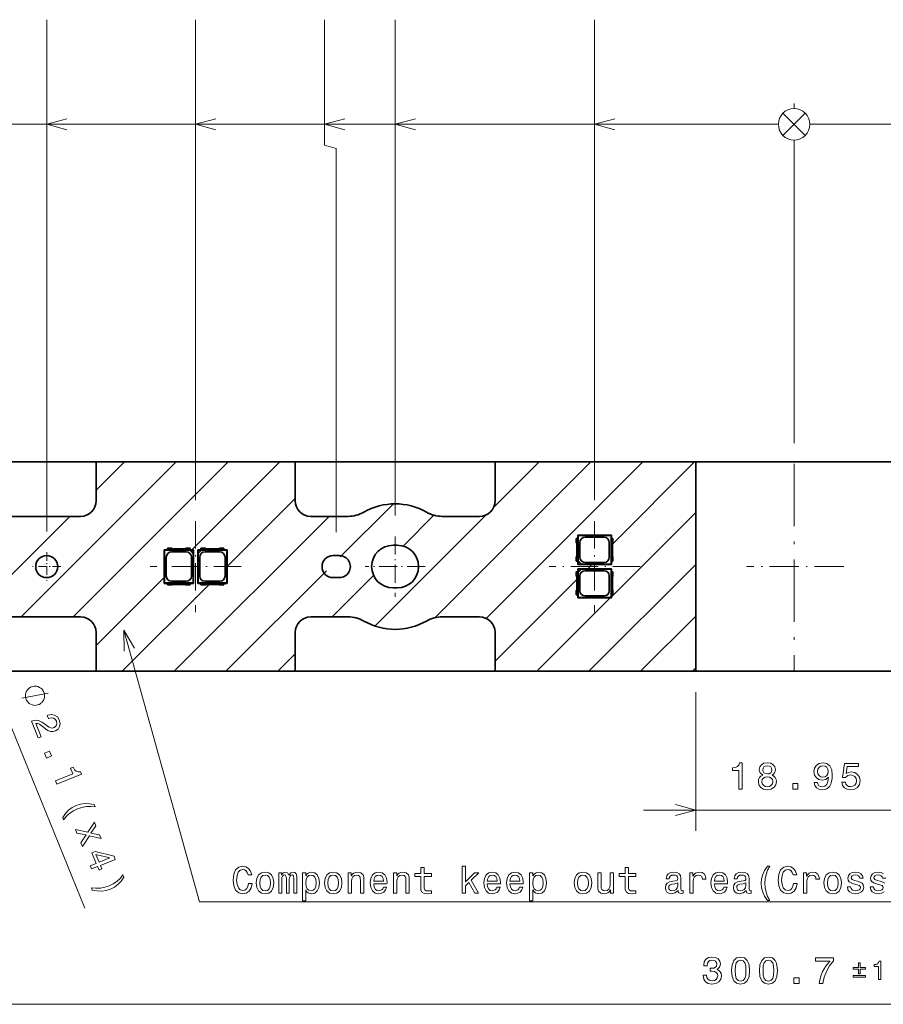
# Model space of a CAD drawing. Extents: x 0 to 420, y 0 to 297.
# Tile 8 of 22: x 136 to 219, y 107 to 201. Entities that reach past the tile are written whole.
import ezdxf

# ---------------------------------------------------------------- set-up
doc = ezdxf.new("R2010")
doc.units = 0
doc.linetypes.add('DASHDOT', pattern=[18.5, 12, -3, 0.5, -3])

msp = doc.modelspace()

# ---------------------------------------------------------------- linework, layer by layer
at = {"color": 7, "lineweight": 13}
for p, q in [((138.625, 151.865005), (138.625, 200.767517)), ((152.850006, 154.843552), (152.850006, 200.767517)), ((165.149994, 188.767517), (165.149994, 200.767517)), ((171.899994, 153.37619), (171.899994, 200.767517)), ((190.950012, 154.843552), (190.950012, 200.767517)), ((210, 192.267517), (210, 192.767517)), ((210, 192.267517), (210, 192.767517)), ((210, 192.267517), (210, 192.767517)), ((210, 192.267517), (210, 192.767517)), ((210, 192.267517), (210, 192.767517)), ((210, 192.267517), (210, 192.767517)), ((210, 192.267517), (210, 192.767517)), ((210, 192.267517), (210, 192.767517)), ((210, 192.267517), (210, 192.767517)), ((210, 192.267517), (210, 192.767517)), ((210, 192.267517), (210, 192.767517)), ((210, 192.267517), (210, 192.767517)), ((210, 192.267517), (210, 192.767517)), ((210, 192.267517), (210, 192.767517)), ((210, 192.267517), (210, 192.767517)), ((210, 192.267517), (210, 192.767517)), ((210, 192.267517), (210, 192.767517)), ((210, 192.267517), (210, 192.767517)), ((210, 192.267517), (210, 192.767517)), ((210, 192.267517), (210, 192.767517)), ((208.939331, 189.706848), (211.060669, 191.828186)), ((211.060669, 189.706848), (208.939331, 191.828186)), ((208.939331, 189.706848), (211.060669, 191.828186)), ((211.060669, 189.706848), (208.939331, 191.828186)), ((208.939331, 189.706848), (211.060669, 191.828186)), ((211.060669, 189.706848), (208.939331, 191.828186)), ((208.939331, 189.706848), (211.060669, 191.828186)), ((211.060669, 189.706848), (208.939331, 191.828186)), ((208.939331, 189.706848), (211.060669, 191.828186)), ((211.060669, 189.706848), (208.939331, 191.828186)), ((208.939331, 189.706848), (211.060669, 191.828186)), ((211.060669, 189.706848), (208.939331, 191.828186)), ((208.939331, 189.706848), (211.060669, 191.828186)), ((211.060669, 189.706848), (208.939331, 191.828186)), ((208.939331, 189.706848), (211.060669, 191.828186)), ((211.060669, 189.706848), (208.939331, 191.828186)), ((208.939331, 189.706848), (211.060669, 191.828186)), ((211.060669, 189.706848), (208.939331, 191.828186)), ((208.939331, 189.706848), (211.060669, 191.828186)), ((211.060669, 189.706848), (208.939331, 191.828186)), ((211.060669, 191.828186), (208.939331, 189.706848)), ((208.939331, 191.828186), (211.060669, 189.706848)), ((211.060669, 191.828186), (208.939331, 189.706848)), ((208.939331, 191.828186), (211.060669, 189.706848)), ((211.060669, 191.828186), (208.939331, 189.706848)), ((208.939331, 191.828186), (211.060669, 189.706848)), ((211.060669, 191.828186), (208.939331, 189.706848)), ((208.939331, 191.828186), (211.060669, 189.706848)), ((211.060669, 191.828186), (208.939331, 189.706848)), ((208.939331, 191.828186), (211.060669, 189.706848)), ((211.060669, 191.828186), (208.939331, 189.706848)), ((208.939331, 191.828186), (211.060669, 189.706848)), ((211.060669, 191.828186), (208.939331, 189.706848)), ((208.939331, 191.828186), (211.060669, 189.706848)), ((211.060669, 191.828186), (208.939331, 189.706848)), ((208.939331, 191.828186), (211.060669, 189.706848)), ((211.060669, 191.828186), (208.939331, 189.706848)), ((208.939331, 191.828186), (211.060669, 189.706848)), ((211.060669, 191.828186), (208.939331, 189.706848)), ((208.939331, 191.828186), (211.060669, 189.706848)), ((76.650002, 190.767517), (208.5, 190.767517)), ((94.574997, 190.767517), (208.5, 190.767517)), ((101.324997, 190.767517), (208.5, 190.767517)), ((114.75, 190.767517), (208.5, 190.767517)), ((128.975006, 190.767517), (208.5, 190.767517)), ((138.625, 190.767517), (208.5, 190.767517)), ((152.850006, 190.767517), (208.5, 190.767517)), ((165.149994, 190.767517), (208.5, 190.767517)), ((171.899994, 190.767517), (208.5, 190.767517)), ((190.950012, 190.767517), (208.5, 190.767517)), ((211.5, 190.767517), (229.049988, 190.767517)), ((211.5, 190.767517), (248.099976, 190.767517)), ((211.5, 190.767517), (254.849976, 190.767517)), ((211.5, 190.767517), (267.149994, 190.767517)), ((211.5, 190.767517), (281.375, 190.767517)), ((211.5, 190.767517), (291.024994, 190.767517)), ((211.5, 190.767517), (305.25, 190.767517)), ((211.5, 190.767517), (318.674988, 190.767517)), ((211.5, 190.767517), (325.424988, 190.767517)), ((211.5, 190.767517), (343.350006, 190.767517)), ((210, 160.305984), (210, 189.267517)), ((210, 160.305984), (210, 189.267517)), ((210, 160.305984), (210, 189.267517)), ((210, 160.305984), (210, 189.267517)), ((210, 160.305984), (210, 189.267517)), ((210, 160.305984), (210, 189.267517)), ((210, 160.305984), (210, 189.267517)), ((210, 160.305984), (210, 189.267517)), ((210, 160.305984), (210, 189.267517)), ((210, 160.305984), (210, 189.267517)), ((210, 160.305984), (210, 189.267517)), ((210, 160.305984), (210, 189.267517)), ((210, 160.305984), (210, 189.267517)), ((210, 160.305984), (210, 189.267517)), ((210, 160.305984), (210, 189.267517)), ((210, 160.305984), (210, 189.267517)), ((210, 160.305984), (210, 189.267517)), ((210, 160.305984), (210, 189.267517)), ((210, 160.305984), (210, 189.267517)), ((210, 160.305984), (210, 189.267517)), ((166.274994, 188.466064), (165.149994, 188.767517)), ((166.274994, 151.800003), (166.274994, 188.466064)), ((136.196716, 143.699997), (150.996719, 158.5)), ((141.146469, 143.699997), (155.946472, 158.5)), ((143.350006, 155.803024), (146.046967, 158.5)), ((152.496216, 150.100006), (160.89621, 158.5)), ((175.718201, 143.623489), (190.594696, 158.5)), ((180.597488, 143.55304), (195.544449, 158.5)), ((181.307907, 154.162964), (185.644958, 158.5)), ((192.65097, 150.656784), (200.494202, 158.5)), ((155.850006, 148.504044), (162.350006, 155.004044)), ((166.665863, 149.42041), (171.743149, 154.497696)), ((126.691689, 154.102585), (142.280045, 115.853287)), ((169.965561, 142.820602), (180.587036, 153.442093)), ((172.658737, 150.463531), (175.600769, 153.405563)), ((192.550003, 145.606064), (200.604523, 153.660583)), ((131.246979, 143.699997), (140.84697, 153.300003)), ((150.795715, 138.5), (165.595703, 153.300003)), ((190.294189, 148.300003), (190.694183, 148.699997)), ((190.393692, 138.5), (200.604523, 148.710846)), ((155.745453, 138.5), (165.354614, 148.109161)), ((143.350006, 140.953781), (149.850006, 147.453781)), ((145.845963, 138.5), (154.145966, 146.800003)), ((165.895203, 143.699997), (169.844467, 147.649261)), ((181.450012, 139.455811), (189.25, 147.255814)), ((185.443939, 138.5), (192.443939, 145.5)), ((195.343445, 138.5), (200.604523, 143.761093)), ((160.695206, 138.5), (162.350006, 140.1548)), ((200.293182, 138.5), (200.604523, 138.81134)), ((200.604523, 136.5), (200.604523, 123.234734)), ((195.604523, 125.234734), (224.549988, 125.234734)), ((59.650002, 106.667908), (360.350006, 106.667908))]:
    msp.add_line(p, q, dxfattribs=at)
at = {"color": 7, "lineweight": 35}
for p, q in [((124.25, 158.5), (143.350006, 158.5)), ((143.350006, 158.5), (143.350006, 154.800003)), ((143.350006, 158.5), (162.350006, 158.5)), ((162.350006, 154.800003), (162.350006, 158.5)), ((162.350006, 158.5), (181.450027, 158.5)), ((181.450027, 158.5), (181.450027, 155.167374)), ((181.450027, 158.5), (200.604523, 158.5)), ((200.604523, 138.5), (200.604523, 158.5)), ((200.604523, 158.5), (219.549988, 158.5)), ((143.350006, 154.800003), (143.350006, 154.791412)), ((162.350006, 154.791412), (162.350006, 154.800003)), ((181.450027, 155.167374), (181.450012, 154.791412)), ((141.850006, 153.300003), (125.75, 153.300003)), ((141.858582, 153.300003), (141.850006, 153.300003)), ((163.850006, 153.300003), (163.841415, 153.300003)), ((165.194, 153.300003), (163.850006, 153.300003)), ((167.411102, 153.300003), (165.194, 153.300003)), ((178.606079, 153.300003), (176.388885, 153.300003)), ((179.950012, 153.300003), (178.606079, 153.300003)), ((179.958588, 153.300003), (179.950012, 153.300003)), ((189.200012, 151.190002), (189.363098, 151.190002)), ((189.200012, 151.190002), (189.200012, 150.772964)), ((189.25, 150.640671), (189.25, 149.559326)), ((189.350006, 151.190002), (189.350006, 151.5)), ((192.550003, 151.5), (189.350006, 151.5)), ((189.350006, 151.5), (189.384064, 151.465942)), ((189.363098, 151.190002), (189.363098, 149.009995)), ((192.51593, 151.465942), (189.384064, 151.465942)), ((189.384064, 149.057053), (189.384064, 151.465942)), ((189.54509, 149.395004), (189.54509, 150.804993)), ((191.855011, 151.304916), (190.044998, 151.304916)), ((192.354919, 150.804993), (192.354919, 149.395004)), ((192.550003, 151.5), (192.51593, 151.465942)), ((192.51593, 151.465942), (192.51593, 148.73407)), ((192.536896, 149.009995), (192.536896, 151.190002)), ((192.700012, 151.190002), (192.536896, 151.190002)), ((192.550003, 151.5), (192.550003, 151.190002)), ((192.649994, 150.640671), (192.649994, 149.559326)), ((192.700012, 151.190002), (192.700012, 150.772964)), ((149.850006, 146.899994), (149.850006, 150.100006)), ((149.850006, 150.100006), (150.160004, 150.100006)), ((149.850006, 150.100006), (149.884064, 150.065933)), ((149.884064, 150.065933), (152.292938, 150.065933)), ((149.884064, 146.934067), (149.884064, 150.065933)), ((150.577026, 150.25), (150.160004, 150.25)), ((150.160004, 150.25), (150.160004, 150.086899)), ((152.339996, 150.086899), (150.160004, 150.086899)), ((150.544998, 149.904907), (151.955002, 149.904907)), ((151.79068, 150.199997), (150.70932, 150.199997)), ((152.339996, 150.25), (151.922974, 150.25)), ((152.292938, 150.065933), (152.332336, 150.076416)), ((152.615936, 149.742935), (152.292938, 150.065933)), ((152.332336, 150.076416), (152.626419, 150.076416)), ((152.332336, 150.076416), (152.626419, 149.782333)), ((152.339996, 150.086899), (152.339996, 150.25)), ((152.339996, 150.100006), (152.649994, 150.100006)), ((152.626419, 149.782333), (152.615936, 149.742935)), ((152.615936, 149.742935), (152.615936, 146.934067)), ((152.649994, 150.100006), (152.626419, 150.076416)), ((152.626419, 150.076416), (152.626419, 149.782333)), ((152.649994, 150.100006), (152.649994, 146.899994)), ((153.050003, 150.100006), (153.050003, 146.899994)), ((153.050003, 150.100006), (153.360001, 150.100006)), ((153.050003, 150.100006), (153.073578, 150.076416)), ((153.073578, 150.076416), (153.073578, 149.782333)), ((153.073578, 150.076416), (153.367676, 150.076416)), ((153.367676, 150.076416), (153.073578, 149.782333)), ((153.073578, 149.782333), (153.084076, 149.742935)), ((153.084076, 149.742935), (153.407059, 150.065933)), ((153.084076, 149.742935), (153.084076, 146.934067)), ((153.777039, 150.25), (153.360001, 150.25)), ((153.360001, 150.086899), (153.360001, 150.25)), ((155.540009, 150.086899), (153.360001, 150.086899)), ((153.407059, 150.065933), (153.367676, 150.076416)), ((153.407059, 150.065933), (155.815933, 150.065933)), ((153.744995, 149.904907), (155.154999, 149.904907)), ((154.990677, 150.199997), (153.909332, 150.199997)), ((155.540009, 150.25), (155.122955, 150.25)), ((155.540009, 150.25), (155.540009, 150.086899)), ((155.540009, 150.100006), (155.850006, 150.100006)), ((155.850006, 150.100006), (155.815933, 150.065933)), ((155.815933, 146.934067), (155.815933, 150.065933)), ((155.850006, 146.899994), (155.850006, 150.100006)), ((171.699951, 150.541702), (172.099823, 150.541687)), ((150.04509, 147.595001), (150.04509, 149.404999)), ((152.45491, 149.404999), (152.45491, 147.595001)), ((153.245087, 149.404999), (153.245087, 147.595001)), ((155.654907, 147.595001), (155.654907, 149.404999)), ((166.575012, 149.550003), (165.975006, 149.550003)), ((189.200012, 149.427032), (189.200012, 149.009995)), ((189.363098, 149.009995), (189.200012, 149.009995)), ((189.350006, 148.699997), (189.350006, 149.009995)), ((189.350006, 148.699997), (189.373596, 148.723587)), ((189.350006, 148.699997), (192.550003, 148.699997)), ((189.384064, 149.057053), (189.373596, 149.01767)), ((189.373596, 148.723587), (189.373596, 149.01767)), ((189.373596, 149.01767), (189.667664, 148.723587)), ((189.373596, 148.723587), (189.667664, 148.723587)), ((189.707062, 148.73407), (189.384064, 149.057053)), ((189.667664, 148.723587), (189.707062, 148.73407)), ((189.707062, 148.73407), (192.51593, 148.73407)), ((190.044998, 148.895096), (191.855011, 148.895096)), ((192.550003, 148.699997), (192.51593, 148.73407)), ((192.536896, 149.009995), (192.700012, 149.009995)), ((192.550003, 149.009995), (192.550003, 148.699997)), ((192.700012, 149.427032), (192.700012, 149.009995)), ((189.363098, 147.990005), (189.200012, 147.990005)), ((189.200012, 147.990005), (189.200012, 147.572968)), ((189.350006, 147.990005), (189.350006, 148.300003)), ((189.350006, 148.300003), (192.550003, 148.300003)), ((189.350006, 148.300003), (189.373596, 148.276413)), ((189.363098, 147.990005), (189.363098, 145.809998)), ((189.373596, 148.276413), (189.667664, 148.276413)), ((189.373596, 147.98233), (189.373596, 148.276413)), ((189.373596, 147.98233), (189.667664, 148.276413)), ((189.384064, 147.942947), (189.373596, 147.98233)), ((189.707062, 148.26593), (189.384064, 147.942947)), ((189.384064, 145.534058), (189.384064, 147.942947)), ((189.667664, 148.276413), (189.707062, 148.26593)), ((189.707062, 148.26593), (192.51593, 148.26593)), ((190.044998, 148.104904), (191.855011, 148.104904)), ((192.550003, 148.300003), (192.51593, 148.26593)), ((192.51593, 148.26593), (192.51593, 145.534058)), ((192.536896, 145.809998), (192.536896, 147.990005)), ((192.536896, 147.990005), (192.700012, 147.990005)), ((192.550003, 148.300003), (192.550003, 147.990005)), ((192.700012, 147.990005), (192.700012, 147.572968)), ((149.850006, 146.899994), (149.884064, 146.934067)), ((150.160004, 146.899994), (149.850006, 146.899994)), ((152.615936, 146.934067), (149.884064, 146.934067)), ((150.160004, 146.913101), (152.339996, 146.913101)), ((150.160004, 146.75), (150.160004, 146.913101)), ((151.955002, 147.095093), (150.544998, 147.095093)), ((151.79068, 146.800003), (150.70932, 146.800003)), ((152.339996, 146.913101), (152.339996, 146.75)), ((152.649994, 146.899994), (152.339996, 146.899994)), ((152.649994, 146.899994), (152.615936, 146.934067)), ((153.050003, 146.899994), (153.084076, 146.934067)), ((153.360001, 146.899994), (153.050003, 146.899994)), ((155.815933, 146.934067), (153.084076, 146.934067)), ((153.360001, 146.913101), (155.540009, 146.913101)), ((153.360001, 146.913101), (153.360001, 146.75)), ((155.154999, 147.095093), (153.744995, 147.095093)), ((154.990677, 146.800003), (153.909332, 146.800003)), ((155.540009, 146.75), (155.540009, 146.913101)), ((155.850006, 146.899994), (155.540009, 146.899994)), ((155.850006, 146.899994), (155.815933, 146.934067)), ((165.975006, 147.449997), (166.575012, 147.449997)), ((189.25, 147.440674), (189.25, 146.359329)), ((189.54509, 146.195007), (189.54509, 147.604996)), ((192.354919, 147.604996), (192.354919, 146.195007)), ((192.649994, 147.440674), (192.649994, 146.359329)), ((150.577026, 146.75), (150.160004, 146.75)), ((152.339996, 146.75), (151.922974, 146.75)), ((153.777039, 146.75), (153.360001, 146.75)), ((155.540009, 146.75), (155.122955, 146.75)), ((172.100052, 146.458298), (171.700134, 146.458282)), ((189.200012, 146.227036), (189.200012, 145.809998)), ((192.700012, 146.227036), (192.700012, 145.809998)), ((189.200012, 145.809998), (189.363098, 145.809998)), ((189.350006, 145.5), (189.350006, 145.809998)), ((189.350006, 145.5), (189.384064, 145.534058)), ((192.550003, 145.5), (189.350006, 145.5)), ((192.51593, 145.534058), (189.384064, 145.534058)), ((191.855011, 145.695084), (190.044998, 145.695084)), ((192.550003, 145.5), (192.51593, 145.534058)), ((192.700012, 145.809998), (192.536896, 145.809998)), ((192.550003, 145.809998), (192.550003, 145.5)), ((141.850006, 143.699997), (125.75, 143.699997)), ((141.858582, 143.699997), (141.850006, 143.699997)), ((163.841415, 143.699997), (163.850006, 143.699997)), ((163.850006, 143.699997), (165.194, 143.699997)), ((165.194, 143.699997), (167.411102, 143.699997)), ((176.388885, 143.699997), (178.606079, 143.699997)), ((178.606079, 143.699997), (179.950012, 143.699997)), ((179.950012, 143.699997), (179.958588, 143.699997)), ((143.350006, 142.199997), (143.350006, 142.208588)), ((143.350006, 138.5), (143.350006, 142.199997)), ((162.350006, 142.199997), (162.350006, 142.208588)), ((162.350006, 138.5), (162.350006, 142.199997)), ((181.450012, 142.208588), (181.450012, 142.199997)), ((181.450012, 142.199997), (181.450012, 138.5)), ((143.350006, 138.5), (124.25, 138.5)), ((143.350006, 138.5), (162.350006, 138.5)), ((181.450012, 138.5), (162.350006, 138.5)), ((181.450012, 138.5), (200.604523, 138.5)), ((219.549988, 138.5), (200.604523, 138.5))]:
    msp.add_line(p, q, dxfattribs=at)
at = {"color": 7, "linetype": 'DASHDOT', "lineweight": 13, "ltscale": 0.494213}
msp.add_line((210, 158.305984), (210, 138.53746), dxfattribs=at)
at = {"color": 7, "linetype": 'DASHDOT', "lineweight": 13, "ltscale": 0.217178}
for p, q in [((152.850006, 152.843552), (152.850006, 144.156448)), ((190.950012, 152.843552), (190.950012, 144.156448)), ((157.193542, 148.5), (148.506439, 148.5)), ((195.293549, 148.5), (186.606445, 148.5))]:
    msp.add_line(p, q, dxfattribs=at)
at = {"color": 7, "linetype": 'DASHDOT', "lineweight": 13, "ltscale": 0.14381}
for p, q in [((171.899994, 151.37619), (171.899994, 145.62381)), ((174.776184, 148.5), (169.023804, 148.5))]:
    msp.add_line(p, q, dxfattribs=at)
at = {"color": 7, "linetype": 'DASHDOT', "lineweight": 13, "ltscale": 0.06825}
for p, q in [((138.625, 149.865005), (138.625, 147.134995)), ((139.990005, 148.5), (137.26001, 148.5))]:
    msp.add_line(p, q, dxfattribs=at)
at = {"color": 7, "linetype": 'DASHDOT', "lineweight": 13, "ltscale": 0.231992}
msp.add_line((214.744202, 148.5), (205.464539, 148.5), dxfattribs=at)
at = {"color": 7, "lineweight": 13}
for points in [[(140.556854, 191.285156), (138.625, 190.767517), (140.556854, 190.249878)], [(154.78186, 191.285156), (152.850006, 190.767517), (154.78186, 190.249878)], [(167.081848, 191.285156), (165.149994, 190.767517), (167.081848, 190.249878)], [(173.831848, 191.285156), (171.899994, 190.767517), (173.831848, 190.249878)], [(192.881851, 191.285156), (190.950012, 190.767517), (192.881851, 190.249878)], [(145.997208, 142.416748), (153.22818, 116.447479), (238.634491, 116.447479)], [(147.014069, 140.69455), (145.997208, 142.416748), (146.016739, 140.41684)], [(136.26442, 135.913208), (138.76825, 136.393707)], [(198.672668, 124.717094), (200.604523, 125.234734), (198.672668, 125.752373)], [(218.555267, 119.142006), (218.324707, 119.257278), (218.022125, 119.300507), (217.715927, 119.257278), (217.492584, 119.138397), (217.352081, 118.961891), (217.308868, 118.738548), (217.341278, 118.522408), (217.442139, 118.371109), (217.607849, 118.263039), (217.849213, 118.187393), (218.20224, 118.100937), (218.418365, 118.01088), (218.476013, 117.938835), (218.49762, 117.830765), (218.46521, 117.697479), (218.378754, 117.596611), (218.238251, 117.531769), (218.050934, 117.510162), (217.852814, 117.531769), (217.70871, 117.607422), (217.61145, 117.729897), (217.571838, 117.899208), (217.265625, 117.899208), (217.316071, 117.611023), (217.46376, 117.402092), (217.697906, 117.276009), (218.022125, 117.229179), (218.360733, 117.276009), (218.609299, 117.402092)], [(218.66333, 118.248634), (218.479614, 118.349495), (218.23465, 118.425148), (217.928467, 118.497192), (217.701508, 118.58004), (217.62587, 118.749352), (217.647476, 118.868225), (217.723129, 118.954681), (217.845612, 119.00872), (218.022125, 119.030334), (218.191422, 119.00872), (218.324707, 118.943878), (218.411163, 118.846611), (218.447189, 118.716934), (218.756989, 118.716934)]]:
    msp.add_lwpolyline(points, dxfattribs=at)
for points in [[(137.862274, 135.304581), (137.939453, 135.336029), (138.078064, 135.437515), (138.178101, 135.52327), (138.239548, 135.593307), (138.323853, 135.717651), (138.392426, 135.880585), (138.422424, 136.027802), (138.429565, 136.120697), (138.420975, 136.252167), (138.396652, 136.422241), (138.365204, 136.499405), (138.333755, 136.576584), (138.232269, 136.715195), (138.1465, 136.815231), (138.076477, 136.876678), (137.952118, 136.960983), (137.789185, 137.029556), (137.641983, 137.059555), (137.549088, 137.066681), (137.417603, 137.05809), (137.247543, 137.033783), (137.17038, 137.002335), (137.093201, 136.970886), (136.95459, 136.869385), (136.854553, 136.78363), (136.793106, 136.713593), (136.708801, 136.589249), (136.640228, 136.426315), (136.610229, 136.279114), (136.603088, 136.186218), (136.611679, 136.054733), (136.636002, 135.884674), (136.66745, 135.807495), (136.698898, 135.730331), (136.800385, 135.591705), (136.886154, 135.491684), (136.956177, 135.430237), (137.080536, 135.345932), (137.243469, 135.277344), (137.390671, 135.24736), (137.483566, 135.240219), (137.615051, 135.24881), (137.78511, 135.273132)], [(137.159622, 133.716629), (137.808121, 132.125397), (138.095016, 132.242325), (137.582474, 133.499954), (137.767807, 133.493805), (137.946854, 133.426727), (138.33461, 133.152969), (138.514893, 132.996933), (138.748077, 132.835236), (138.97876, 132.746414), (139.21228, 132.736557), (139.449387, 132.794296), (139.706497, 132.96521), (139.862762, 133.211716), (139.904999, 133.509003), (139.828583, 133.83963), (139.641357, 134.136765), (139.38533, 134.316391), (139.071243, 134.371216), (138.719238, 134.289993), (138.672531, 134.270966), (138.796249, 133.967392), (138.822937, 133.978271), (139.062012, 134.040695), (139.265518, 134.0186), (139.430725, 133.918671), (139.544907, 133.743469), (139.590408, 133.536392), (139.56546, 133.358963), (139.473434, 133.21254), (139.323578, 133.112564), (139.160599, 133.07338), (139.004669, 133.08374), (138.847748, 133.144257), (138.687851, 133.250244), (138.500885, 133.403564), (138.160828, 133.646194), (137.846848, 133.786636), (137.524231, 133.814651), (137.169632, 133.720703)], [(138.404694, 130.661606), (138.592316, 130.201248), (139.089355, 130.403824), (138.901733, 130.864166)], [(139.481171, 128.020233), (139.604889, 127.716667), (141.936676, 128.666977), (141.844238, 128.893829), (141.616272, 128.870941), (141.430573, 128.935287), (141.275726, 129.086136), (141.145721, 129.328781), (140.908875, 129.232254), (141.129105, 128.691849)], [(204.714325, 127.234734), (205.042145, 127.234734), (205.042145, 129.752747), (204.79718, 129.752747), (204.73233, 129.533005), (204.602661, 129.385315), (204.404526, 129.298859), (204.130753, 129.270035), (204.130753, 129.014267), (204.714325, 129.014267)], [(207.001068, 128.582001), (206.817352, 128.481125), (206.691254, 128.340637), (206.61203, 128.164124), (206.586792, 127.951591), (206.64444, 127.630989), (206.81015, 127.382431), (207.080322, 127.223923), (207.447754, 127.162689), (207.811584, 127.223923), (208.081757, 127.382431), (208.247467, 127.630989), (208.308716, 127.951591), (208.279877, 128.164124), (208.204224, 128.340637), (208.074554, 128.481125), (207.89444, 128.582001), (208.038544, 128.668457), (208.139404, 128.787323), (208.200623, 128.931427), (208.22226, 129.107941), (208.164612, 129.363693), (208.013306, 129.569031), (207.768341, 129.702316), (207.447754, 129.752747), (207.123535, 129.702316), (206.878601, 129.569031), (206.723694, 129.363693), (206.669647, 129.107941), (206.687653, 128.931427), (206.748901, 128.787323)], [(207.011871, 129.079117), (207.04068, 129.23761), (207.127136, 129.360092), (207.264038, 129.435745), (207.447754, 129.464569), (207.627869, 129.435745), (207.76474, 129.360092), (207.851196, 129.23761), (207.883636, 129.079117), (207.851196, 128.917007), (207.76474, 128.790924), (207.627869, 128.708069), (207.447754, 128.682861), (207.264038, 128.711685), (207.127136, 128.790924), (207.04068, 128.917007)], [(211.92038, 127.854332), (211.974426, 127.569748), (212.129333, 127.350006), (212.374268, 127.21312), (212.698486, 127.162689), (212.911011, 127.187904), (213.101929, 127.252747), (213.264038, 127.364418), (213.40094, 127.522919), (213.509003, 127.721046), (213.588257, 127.966003), (213.635071, 128.246979), (213.653107, 128.571198), (213.591858, 129.079117), (213.415344, 129.45015), (213.134369, 129.673492), (212.748901, 129.752747), (212.395905, 129.687897), (212.129333, 129.514999), (211.956421, 129.248428), (211.898773, 128.913406), (211.956421, 128.567581), (212.125732, 128.304626), (212.377869, 128.138916), (212.698486, 128.084869), (213.037109, 128.15332), (213.292877, 128.362259), (213.235229, 127.962402), (213.119965, 127.677818), (212.943451, 127.508507), (212.702087, 127.454475), (212.514771, 127.479691), (212.377869, 127.558945), (212.287811, 127.68502), (212.251801, 127.854332)], [(212.248199, 128.917007), (212.28421, 129.14035), (212.385071, 129.316864), (212.543579, 129.428543), (212.748901, 129.46817), (212.961456, 129.428543), (213.123566, 129.316864), (213.224426, 129.143951), (213.264038, 128.920609), (213.224426, 128.693665), (213.123566, 128.524353), (212.957855, 128.419891), (212.738098, 128.383865), (212.539978, 128.419891), (212.385071, 128.524353), (212.28421, 128.690063)], [(214.56015, 127.886749), (214.639404, 127.591362), (214.815918, 127.360817), (215.075287, 127.216721), (215.406708, 127.162689), (215.770538, 127.227531), (216.055115, 127.404037), (216.235229, 127.68502), (216.30368, 128.045258), (216.242432, 128.380264), (216.069519, 128.643234), (215.799347, 128.812546), (215.449921, 128.873779), (215.179749, 128.830551), (214.970825, 128.711685), (215.071686, 129.385315), (216.166779, 129.385315), (216.166779, 129.680695), (214.830322, 129.680695), (214.632202, 128.355057), (214.92038, 128.355057), (215.129333, 128.524353), (215.395905, 128.585602), (215.626434, 128.545975), (215.802948, 128.430695), (215.914642, 128.254181), (215.954254, 128.027237), (215.914642, 127.800293), (215.799347, 127.623779), (215.622833, 127.512115), (215.395905, 127.472488), (215.204987, 127.497704), (215.057281, 127.580551), (214.949219, 127.710236), (214.895172, 127.886749)], [(206.932617, 127.958801), (206.965027, 128.149719), (207.069519, 128.293808), (207.231598, 128.387466), (207.447754, 128.419891), (207.660278, 128.387466), (207.822388, 128.293808), (207.926849, 128.149719), (207.962891, 127.958801), (207.926849, 127.753464), (207.822388, 127.598564), (207.660278, 127.497704), (207.447754, 127.465279), (207.231598, 127.497704), (207.069519, 127.598564), (206.965027, 127.753464)], [(209.867798, 127.234734), (210.364899, 127.234734), (210.364899, 127.771477), (209.867798, 127.771477)], [(140.156906, 124.520012), (140.242554, 124.309845), (140.518677, 124.644104), (140.834564, 124.928452), (141.190887, 125.170914), (141.573639, 125.358025), (141.978165, 125.49176), (142.399109, 125.566071), (142.827118, 125.5849), (143.258209, 125.538864), (143.172562, 125.749031), (142.706375, 125.843002), (142.273407, 125.864944), (141.852341, 125.810036), (141.44313, 125.678268), (141.055054, 125.485107), (140.718887, 125.2314), (140.424622, 124.913078)], [(141.514221, 123.031715), (142.399048, 122.855507), (141.894897, 122.097664), (142.039001, 121.744057), (142.702026, 122.761139), (143.81543, 122.510818), (143.676758, 122.851089), (142.848145, 123.02298), (143.320557, 123.72509), (143.179169, 124.072029), (142.550491, 123.123398), (141.374191, 123.375313)], [(142.790558, 119.899971), (142.912903, 119.599739), (143.486694, 119.83358), (143.621277, 119.503326), (143.888153, 119.612083), (143.753555, 119.942337), (145.177994, 120.522858), (145.054276, 120.826431), (143.243225, 121.270897), (142.949677, 121.15126), (143.364319, 120.133812)], [(143.33075, 120.979805), (144.668671, 120.66539), (143.631195, 120.242569)], [(157.896042, 118.22702), (157.824005, 117.924423), (157.705124, 117.708282), (157.539413, 117.574997), (157.344894, 117.531769), (157.110748, 117.596611), (156.927032, 117.791138), (156.80455, 118.108139), (156.764923, 118.547623), (156.80455, 118.983505), (156.923431, 119.304108), (157.107147, 119.498634), (157.344894, 119.567078), (157.517807, 119.531052), (157.665497, 119.430191), (157.780777, 119.268082), (157.860031, 119.044739), (158.20224, 119.044739), (158.094177, 119.386963), (157.90686, 119.646324), (157.651093, 119.808426), (157.344894, 119.866066), (156.963043, 119.776009), (156.671265, 119.523849), (156.483948, 119.109581), (156.419098, 118.547623), (156.483948, 117.985664), (156.671265, 117.571396), (156.963043, 117.315636), (157.344894, 117.229179), (157.679916, 117.297623), (157.950089, 117.488548), (158.141006, 117.801949), (158.241867, 118.22702)], [(174.340576, 118.897049), (174.340576, 117.928024), (174.362183, 117.614624), (174.463043, 117.398491), (174.66478, 117.272408), (175.007004, 117.229179), (175.381638, 117.247192), (175.381638, 117.520966), (175.107864, 117.499352), (174.859299, 117.528168), (174.726013, 117.618225), (174.668381, 117.769524), (174.657578, 117.982063), (174.657578, 118.897049), (175.381638, 118.897049), (175.381638, 119.167221), (174.657578, 119.167221), (174.657578, 119.73278), (174.340576, 119.73278), (174.340576, 119.167221), (173.79303, 119.167221), (173.79303, 118.897049)], [(178.295898, 117.297623), (178.612915, 117.297623), (178.612915, 117.978455), (178.944321, 118.299065), (179.513489, 117.297623), (179.870117, 117.297623), (179.160461, 118.518806), (179.888123, 119.232063), (179.488266, 119.232063), (178.612915, 118.360306), (178.612915, 119.884079), (178.295898, 119.884079)], [(193.857864, 118.897049), (193.857864, 117.928024), (193.879486, 117.614624), (193.980347, 117.398491), (194.182068, 117.272408), (194.524292, 117.229179), (194.898926, 117.247192), (194.898926, 117.520966), (194.625153, 117.499352), (194.376602, 117.528168), (194.243317, 117.618225), (194.185669, 117.769524), (194.174866, 117.982063), (194.174866, 118.897049), (194.898926, 118.897049), (194.898926, 119.167221), (194.174866, 119.167221), (194.174866, 119.73278), (193.857864, 119.73278), (193.857864, 119.167221), (193.310318, 119.167221), (193.310318, 118.897049)], [(207.452957, 116.602379), (207.679901, 116.602379), (207.474579, 116.984222), (207.330475, 117.384079), (207.240417, 117.80555), (207.211609, 118.230621), (207.240417, 118.655693), (207.330475, 119.073563), (207.474579, 119.47702), (207.679901, 119.858864), (207.452957, 119.858864), (207.189987, 119.462608), (207.006271, 119.069954), (206.898209, 118.659294), (206.865784, 118.230621), (206.898209, 117.79834), (207.006271, 117.391281), (207.189987, 116.998634)], [(209.942154, 118.22702), (209.870102, 117.924423), (209.751221, 117.708282), (209.585526, 117.574997), (209.390991, 117.531769), (209.156845, 117.596611), (208.973129, 117.791138), (208.850647, 118.108139), (208.811035, 118.547623), (208.850647, 118.983505), (208.969528, 119.304108), (209.153244, 119.498634), (209.390991, 119.567078), (209.563904, 119.531052), (209.711609, 119.430191), (209.826874, 119.268082), (209.906128, 119.044739), (210.248352, 119.044739), (210.140274, 119.386963), (209.952957, 119.646324), (209.697205, 119.808426), (209.390991, 119.866066), (209.009155, 119.776009), (208.717377, 119.523849), (208.530045, 119.109581), (208.46521, 118.547623), (208.530045, 117.985664), (208.717377, 117.571396), (209.009155, 117.315636), (209.390991, 117.229179), (209.726013, 117.297623), (209.996185, 117.488548), (210.187103, 117.801949), (210.287964, 118.22702)], [(142.981201, 117.589996), (143.446045, 117.499359), (143.878983, 117.477417), (144.296722, 117.530975), (144.710632, 117.660759), (145.094009, 117.855896), (145.433517, 118.110962), (145.727798, 118.429283), (145.996857, 118.819016), (145.911209, 119.029182), (145.633743, 118.698257), (145.314499, 118.412552), (144.960159, 118.174789), (144.578766, 117.984337), (144.172882, 117.853935), (143.749969, 117.774933), (143.323944, 117.760796), (142.895554, 117.800163)], [(158.641724, 118.263039), (158.699356, 117.823563), (158.865067, 117.499352), (159.128036, 117.297623), (159.481064, 117.229179), (159.83049, 117.297623), (160.09346, 117.49575), (160.259155, 117.819954), (160.320404, 118.263039), (160.259155, 118.702522), (160.09346, 119.030334), (159.83049, 119.228455), (159.481064, 119.300507), (159.128036, 119.228455), (158.865067, 119.026726), (158.699356, 118.702522)], [(158.965927, 118.26664), (158.998352, 118.590851), (159.099213, 118.824997), (159.261322, 118.969093), (159.481064, 119.019524), (159.697205, 118.969093), (159.859299, 118.828606), (159.960175, 118.590851), (159.996185, 118.26664), (159.960175, 117.938835), (159.859299, 117.70108), (159.697205, 117.556992), (159.481064, 117.510162), (159.261322, 117.556992), (159.099213, 117.70108), (158.998352, 117.938835)], [(160.777893, 117.297623), (161.069672, 117.297623), (161.069672, 118.590851), (161.087692, 118.785378), (161.141724, 118.925865), (161.224579, 119.00872), (161.332642, 119.041138), (161.419098, 119.012321), (161.476746, 118.940277), (161.505554, 118.817795), (161.516357, 118.655693), (161.516357, 117.297623), (161.790146, 117.297623), (161.790146, 118.590851), (161.808151, 118.781769), (161.862183, 118.922264), (161.948639, 119.00872), (162.056717, 119.041138), (162.143158, 119.012321), (162.200806, 118.940277), (162.236832, 118.655693), (162.236832, 117.297623), (162.52861, 117.297623), (162.52861, 118.634079), (162.510605, 118.911453), (162.452957, 119.123993), (162.337692, 119.253677), (162.150375, 119.300507), (161.930634, 119.228455), (161.761322, 119.019524), (161.628036, 119.224854), (161.404694, 119.300507), (161.199356, 119.228455), (161.058868, 119.026726), (161.058868, 119.232063), (160.777893, 119.232063)], [(163.371552, 118.933067), (163.371552, 119.232063), (163.05455, 119.232063), (163.05455, 116.54834), (163.371552, 116.54834), (163.371552, 117.59301), (163.483231, 117.423706), (163.609299, 117.312035), (163.9263, 117.229179), (164.228897, 117.297623), (164.46666, 117.502953), (164.621552, 117.827164), (164.679184, 118.26664), (164.621552, 118.702522), (164.46666, 119.026726), (164.228897, 119.228455), (163.9263, 119.300507), (163.753403, 119.278893), (163.605698, 119.210449), (163.479614, 119.095177)], [(163.872269, 117.513763), (163.659729, 117.560593), (163.504837, 117.704681), (163.407578, 117.938835), (163.375153, 118.26664), (163.407578, 118.590851), (163.504837, 118.824997), (163.659729, 118.965492), (163.872269, 119.015923), (164.066803, 118.965492), (164.221695, 118.821396), (164.318954, 118.58725), (164.35498, 118.26664), (164.318954, 117.942436), (164.221695, 117.704681), (164.066803, 117.560593)], [(165.147491, 118.263039), (165.205124, 117.823563), (165.370834, 117.499352), (165.633804, 117.297623), (165.986832, 117.229179), (166.336243, 117.297623), (166.599213, 117.49575), (166.764923, 117.819954), (166.826157, 118.263039), (166.764923, 118.702522), (166.599213, 119.030334), (166.336243, 119.228455), (165.986832, 119.300507), (165.633804, 119.228455), (165.370834, 119.026726), (165.205124, 118.702522)], [(165.471695, 118.26664), (165.50412, 118.590851), (165.60498, 118.824997), (165.76709, 118.969093), (165.986832, 119.019524), (166.202957, 118.969093), (166.365067, 118.828606), (166.465927, 118.590851), (166.501953, 118.26664), (166.465927, 117.938835), (166.365067, 117.70108), (166.202957, 117.556992), (165.986832, 117.510162), (165.76709, 117.556992), (165.60498, 117.70108), (165.50412, 117.938835)], [(167.409729, 117.297623), (167.726746, 117.297623), (167.726746, 118.414337), (167.759155, 118.670097), (167.863632, 118.857422), (168.025726, 118.972694), (168.241867, 119.015923), (168.41478, 118.979897), (168.522842, 118.882637), (168.576889, 118.720535), (168.594894, 118.504395), (168.594894, 117.297623), (168.911896, 117.297623), (168.911896, 118.569237), (168.897491, 118.824997), (168.832642, 119.037537), (168.620117, 119.232063), (168.288696, 119.300507), (168.10498, 119.275291), (167.950089, 119.206848), (167.816803, 119.091568), (167.712326, 118.936668), (167.712326, 119.232063), (167.409729, 119.232063)], [(169.855698, 118.172981), (171.123718, 118.172981), (171.127319, 118.320679), (171.069672, 118.73494), (170.911179, 119.044739), (170.659012, 119.232063), (170.324005, 119.300507), (169.996185, 119.228455), (169.744034, 119.026726), (169.581924, 118.698921), (169.524292, 118.26664), (169.578323, 117.823563), (169.740433, 117.499352), (169.988983, 117.297623), (170.313202, 117.229179), (170.594177, 117.276009), (170.824722, 117.398491), (170.994034, 117.59301), (171.091293, 117.852379), (170.777893, 117.852379), (170.713043, 117.708282), (170.619385, 117.60022), (170.352814, 117.513763), (170.147491, 117.553383), (169.992584, 117.679466), (169.891724, 117.884796), (169.855698, 118.162178)], [(169.855698, 118.439552), (169.895325, 118.68811), (169.992584, 118.871834), (170.140289, 118.983505), (170.334808, 119.023125), (170.525726, 118.983505), (170.673431, 118.871834), (170.763489, 118.68811), (170.795898, 118.439552)], [(171.746918, 117.297623), (172.063919, 117.297623), (172.063919, 118.414337), (172.096329, 118.670097), (172.200806, 118.857422), (172.3629, 118.972694), (172.579041, 119.015923), (172.751953, 118.979897), (172.860016, 118.882637), (172.914062, 118.720535), (172.932068, 118.504395), (172.932068, 117.297623), (173.249069, 117.297623), (173.249069, 118.569237), (173.234665, 118.824997), (173.16983, 119.037537), (172.957291, 119.232063), (172.62587, 119.300507), (172.442154, 119.275291), (172.287262, 119.206848), (172.153976, 119.091568), (172.0495, 118.936668), (172.0495, 119.232063), (171.746918, 119.232063)], [(180.698639, 118.172981), (181.96666, 118.172981), (181.970261, 118.320679), (181.912628, 118.73494), (181.75412, 119.044739), (181.501953, 119.232063), (181.166946, 119.300507), (180.839142, 119.228455), (180.586975, 119.026726), (180.424866, 118.698921), (180.367233, 118.26664), (180.421265, 117.823563), (180.583374, 117.499352), (180.831924, 117.297623), (181.156128, 117.229179), (181.437119, 117.276009), (181.667664, 117.398491), (181.836975, 117.59301), (181.934235, 117.852379), (181.620834, 117.852379), (181.556, 117.708282), (181.462326, 117.60022), (181.195755, 117.513763), (180.990433, 117.553383), (180.835526, 117.679466), (180.734665, 117.884796), (180.698639, 118.162178)], [(180.698639, 118.439552), (180.738266, 118.68811), (180.835526, 118.871834), (180.983231, 118.983505), (181.17775, 119.023125), (181.368668, 118.983505), (181.516373, 118.871834), (181.60643, 118.68811), (181.63884, 118.439552)], [(182.867233, 118.172981), (184.135239, 118.172981), (184.13884, 118.320679), (184.081207, 118.73494), (183.922699, 119.044739), (183.670547, 119.232063), (183.335526, 119.300507), (183.007721, 119.228455), (182.755554, 119.026726), (182.59346, 118.698921), (182.535828, 118.26664), (182.589859, 117.823563), (182.751953, 117.499352), (183.000519, 117.297623), (183.324722, 117.229179), (183.605713, 117.276009), (183.836258, 117.398491), (184.005554, 117.59301), (184.102829, 117.852379), (183.789429, 117.852379), (183.724579, 117.708282), (183.63092, 117.60022), (183.364349, 117.513763), (183.159027, 117.553383), (183.00412, 117.679466), (182.903259, 117.884796), (182.867233, 118.162178)], [(182.867233, 118.439552), (182.90686, 118.68811), (183.00412, 118.871834), (183.15181, 118.983505), (183.346344, 119.023125), (183.537262, 118.983505), (183.684952, 118.871834), (183.775009, 118.68811), (183.807434, 118.439552)], [(185.057434, 118.933067), (185.057434, 119.232063), (184.740433, 119.232063), (184.740433, 116.54834), (185.057434, 116.54834), (185.057434, 117.59301), (185.169098, 117.423706), (185.295181, 117.312035), (185.612183, 117.229179), (185.91478, 117.297623), (186.152527, 117.502953), (186.307434, 117.827164), (186.365067, 118.26664), (186.307434, 118.702522), (186.152527, 119.026726), (185.91478, 119.228455), (185.612183, 119.300507), (185.439285, 119.278893), (185.29158, 119.210449), (185.165497, 119.095177)], [(185.558151, 117.513763), (185.345612, 117.560593), (185.19072, 117.704681), (185.09346, 117.938835), (185.061035, 118.26664), (185.09346, 118.590851), (185.19072, 118.824997), (185.345612, 118.965492), (185.558151, 119.015923), (185.752686, 118.965492), (185.907578, 118.821396), (186.004837, 118.58725), (186.040863, 118.26664), (186.004837, 117.942436), (185.907578, 117.704681), (185.752686, 117.560593)], [(189.001953, 118.263039), (189.059601, 117.823563), (189.225311, 117.499352), (189.488281, 117.297623), (189.841293, 117.229179), (190.19072, 117.297623), (190.45369, 117.49575), (190.6194, 117.819954), (190.680634, 118.263039), (190.6194, 118.702522), (190.45369, 119.030334), (190.19072, 119.228455), (189.841293, 119.300507), (189.488281, 119.228455), (189.225311, 119.026726), (189.059601, 118.702522)], [(189.326172, 118.26664), (189.358582, 118.590851), (189.459457, 118.824997), (189.621552, 118.969093), (189.841293, 119.019524), (190.057434, 118.969093), (190.219543, 118.828606), (190.320404, 118.590851), (190.35643, 118.26664), (190.320404, 117.938835), (190.219543, 117.70108), (190.057434, 117.556992), (189.841293, 117.510162), (189.621552, 117.556992), (189.459457, 117.70108), (189.358582, 117.938835)], [(192.755554, 119.232063), (192.438568, 119.232063), (192.438568, 118.115349), (192.402527, 117.85598), (192.298065, 117.668663), (192.135956, 117.553383), (191.923431, 117.517365), (191.75412, 117.546181), (191.646057, 117.632637), (191.584808, 117.780334), (191.570404, 117.989265), (191.570404, 119.232063), (191.253403, 119.232063), (191.253403, 117.960449), (191.264206, 117.704681), (191.332642, 117.492149), (191.54158, 117.297623), (191.876602, 117.229179), (192.056717, 117.254395), (192.211609, 117.319237), (192.344894, 117.430908), (192.452972, 117.59301), (192.452972, 117.297623), (192.755554, 117.297623)], [(198.919098, 117.549782), (198.919098, 117.538979), (198.937119, 117.416496), (198.99115, 117.33004), (199.218094, 117.261597), (199.394608, 117.290421), (199.394608, 117.535378), (199.318954, 117.524567), (199.218094, 117.571396), (199.200073, 117.715492), (199.200073, 118.716934), (199.15686, 118.972694), (199.030777, 119.152809), (198.811035, 119.26088), (198.501236, 119.300507), (198.198639, 119.257278), (197.975296, 119.134796), (197.834808, 118.943878), (197.787979, 118.691711), (197.787979, 118.670097), (198.072556, 118.670097), (198.097778, 118.821396), (198.177032, 118.929466), (198.306702, 118.994308), (198.490433, 119.019524), (198.666946, 119.001511), (198.79303, 118.947479), (198.868668, 118.853821), (198.89389, 118.724136), (198.879486, 118.572838), (198.821838, 118.497192), (198.67775, 118.461166), (198.407578, 118.43235), (198.097778, 118.367508), (197.878036, 118.252235), (197.748352, 118.072121), (197.708725, 117.80555), (197.744751, 117.567795), (197.856415, 117.391281), (198.03653, 117.27961), (198.285095, 117.239983), (198.620117, 117.315636)], [(200.057434, 117.297623), (200.374435, 117.297623), (200.374435, 118.403534), (200.40686, 118.670097), (200.50412, 118.861023), (200.662613, 118.976295), (200.875153, 119.015923), (201.033661, 118.990707), (201.152527, 118.918663), (201.224579, 118.796181), (201.249786, 118.630478), (201.570404, 118.630478), (201.527176, 118.922264), (201.408295, 119.131195), (201.210175, 119.257278), (200.940002, 119.300507), (200.756287, 119.271683), (200.597778, 119.199638), (200.457291, 119.077164), (200.345612, 118.911453), (200.345612, 119.232063), (200.057434, 119.232063)], [(202.384521, 118.172981), (203.652527, 118.172981), (203.656128, 118.320679), (203.598495, 118.73494), (203.440002, 119.044739), (203.187836, 119.232063), (202.852814, 119.300507), (202.525009, 119.228455), (202.272842, 119.026726), (202.110748, 118.698921), (202.053101, 118.26664), (202.107147, 117.823563), (202.269241, 117.499352), (202.517807, 117.297623), (202.84201, 117.229179), (203.122986, 117.276009), (203.353546, 117.398491), (203.522842, 117.59301), (203.620117, 117.852379), (203.306702, 117.852379), (203.241867, 117.708282), (203.148209, 117.60022), (202.881638, 117.513763), (202.6763, 117.553383), (202.521408, 117.679466), (202.420532, 117.884796), (202.384521, 118.162178)], [(202.384521, 118.439552), (202.424149, 118.68811), (202.521408, 118.871834), (202.669098, 118.983505), (202.863617, 119.023125), (203.05455, 118.983505), (203.20224, 118.871834), (203.292297, 118.68811), (203.324722, 118.439552)], [(205.424866, 117.549782), (205.424866, 117.538979), (205.442871, 117.416496), (205.496918, 117.33004), (205.723846, 117.261597), (205.90036, 117.290421), (205.90036, 117.535378), (205.824722, 117.524567), (205.723846, 117.571396), (205.705841, 117.715492), (205.705841, 118.716934), (205.662613, 118.972694), (205.53653, 119.152809), (205.316803, 119.26088), (205.006989, 119.300507), (204.704407, 119.257278), (204.481064, 119.134796), (204.340576, 118.943878), (204.293732, 118.691711), (204.293732, 118.670097), (204.578323, 118.670097), (204.603546, 118.821396), (204.682785, 118.929466), (204.812469, 118.994308), (204.996185, 119.019524), (205.172699, 119.001511), (205.298782, 118.947479), (205.374435, 118.853821), (205.399643, 118.724136), (205.385239, 118.572838), (205.327606, 118.497192), (205.183502, 118.461166), (204.91333, 118.43235), (204.603546, 118.367508), (204.383789, 118.252235), (204.25412, 118.072121), (204.214493, 117.80555), (204.250519, 117.567795), (204.362183, 117.391281), (204.542297, 117.27961), (204.790863, 117.239983), (205.12587, 117.315636)], [(210.90036, 117.297623), (211.217361, 117.297623), (211.217361, 118.403534), (211.249786, 118.670097), (211.347046, 118.861023), (211.505554, 118.976295), (211.718079, 119.015923), (211.876587, 118.990707), (211.995468, 118.918663), (212.067505, 118.796181), (212.092728, 118.630478), (212.41333, 118.630478), (212.370102, 118.922264), (212.251221, 119.131195), (212.053101, 119.257278), (211.782928, 119.300507), (211.599213, 119.271683), (211.440704, 119.199638), (211.300217, 119.077164), (211.188553, 118.911453), (211.188553, 119.232063), (210.90036, 119.232063)], [(212.856415, 118.263039), (212.914047, 117.823563), (213.079758, 117.499352), (213.342728, 117.297623), (213.695755, 117.229179), (214.045166, 117.297623), (214.308136, 117.49575), (214.473846, 117.819954), (214.535095, 118.263039), (214.473846, 118.702522), (214.308136, 119.030334), (214.045166, 119.228455), (213.695755, 119.300507), (213.342728, 119.228455), (213.079758, 119.026726), (212.914047, 118.702522)], [(213.180618, 118.26664), (213.213043, 118.590851), (213.313904, 118.824997), (213.476013, 118.969093), (213.695755, 119.019524), (213.911896, 118.969093), (214.07399, 118.828606), (214.174866, 118.590851), (214.210876, 118.26664), (214.174866, 117.938835), (214.07399, 117.70108), (213.911896, 117.556992), (213.695755, 117.510162), (213.476013, 117.556992), (213.313904, 117.70108), (213.213043, 117.938835)], [(216.066071, 118.425148), (215.759872, 118.497192), (215.532928, 118.58004), (215.457275, 118.749352), (215.478897, 118.868225), (215.554535, 118.954681), (215.677017, 119.00872), (215.853531, 119.030334), (216.022842, 119.00872), (216.156128, 118.943878), (216.242584, 118.846611), (216.278595, 118.716934), (216.588409, 118.716934), (216.588409, 118.724136), (216.534363, 118.958282), (216.386673, 119.142006), (216.156128, 119.257278), (215.853531, 119.300507), (215.547333, 119.257278), (215.32399, 119.138397), (215.183502, 118.961891), (215.140274, 118.738548), (215.172699, 118.522408), (215.27356, 118.371109), (215.43927, 118.263039), (215.680618, 118.187393), (216.033646, 118.100937), (216.249786, 118.01088), (216.307419, 117.938835), (216.329041, 117.830765), (216.296616, 117.697479), (216.210159, 117.596611), (216.069672, 117.531769), (215.882355, 117.510162), (215.684219, 117.531769), (215.540131, 117.607422), (215.442871, 117.729897), (215.403244, 117.899208), (215.097046, 117.899208), (215.147476, 117.611023), (215.295166, 117.402092), (215.529327, 117.276009), (215.853531, 117.229179), (216.192154, 117.276009), (216.440704, 117.402092), (216.59201, 117.603821), (216.646042, 117.866791), (216.606415, 118.093735), (216.494751, 118.248634), (216.31102, 118.349495)], [(198.883087, 117.974854), (198.839844, 117.787537), (198.724579, 117.64344), (198.551666, 117.549782), (198.339127, 117.517365), (198.20224, 117.535378), (198.10498, 117.59301), (198.043747, 117.693878), (198.025726, 117.834366), (198.040146, 117.960449), (198.097778, 118.050507), (198.328323, 118.151367), (198.620117, 118.194595), (198.883087, 118.281052)], [(205.38884, 117.974854), (205.345612, 117.787537), (205.230347, 117.64344), (205.057434, 117.549782), (204.844894, 117.517365), (204.708008, 117.535378), (204.610748, 117.59301), (204.5495, 117.693878), (204.531494, 117.834366), (204.545898, 117.960449), (204.603546, 118.050507), (204.834076, 118.151367), (205.12587, 118.194595), (205.38884, 118.281052)], [(201.312027, 109.453209), (201.312027, 109.427994), (201.369659, 109.082169), (201.538971, 108.822807), (201.805542, 108.657104), (202.158569, 108.595863), (202.533203, 108.657104), (202.814178, 108.815598), (202.994293, 109.067764), (203.059143, 109.391968), (203.030334, 109.604507), (202.95108, 109.77742), (202.821396, 109.910706), (202.648483, 110.007965), (202.882629, 110.202492), (202.965485, 110.512283), (202.911453, 110.793266), (202.756561, 111.005798), (202.504395, 111.139084), (202.158569, 111.185921), (201.834351, 111.128281), (201.5858, 110.96978), (201.423706, 110.717621), (201.369659, 110.382607), (201.369659, 110.357391), (201.690277, 110.357391), (201.719086, 110.587936), (201.812744, 110.753647), (201.96405, 110.854507), (202.176575, 110.890533), (202.363892, 110.86171), (202.500793, 110.786064), (202.583649, 110.663589), (202.616058, 110.497879), (202.583649, 110.321365), (202.497192, 110.202492), (202.345886, 110.130447), (202.140564, 110.108826), (202.000061, 110.112427), (202.000061, 109.82785), (202.176575, 109.835052), (202.403534, 109.802635), (202.57283, 109.716179), (202.673706, 109.575684), (202.709717, 109.391968), (202.670105, 109.183037), (202.565628, 109.028137), (202.399933, 108.930878), (202.180176, 108.898453), (201.953247, 108.934479), (201.787537, 109.042549), (201.683075, 109.215454), (201.643433, 109.453209)], [(204.020233, 109.889084), (204.07428, 109.323532), (204.243591, 108.920074), (204.513763, 108.67511), (204.888397, 108.595863), (205.25943, 108.67511), (205.529602, 108.920074), (205.695312, 109.323532), (205.75296, 109.889084), (205.695312, 110.45105), (205.626862, 110.674393), (205.529602, 110.858109), (205.25943, 111.103065), (204.888397, 111.185921), (204.513763, 111.103065), (204.243591, 110.854507), (204.07428, 110.45105)], [(206.688843, 109.889084), (206.742859, 109.323532), (206.91217, 108.920074), (207.182343, 108.67511), (207.556976, 108.595863), (207.92804, 108.67511), (208.198212, 108.920074), (208.363892, 109.323532), (208.421539, 109.889084), (208.363892, 110.45105), (208.295471, 110.674393), (208.198212, 110.858109), (207.92804, 111.103065), (207.556976, 111.185921), (207.182343, 111.103065), (206.91217, 110.854507), (206.742859, 110.45105)], [(212.393463, 108.667908), (212.757294, 108.667908), (212.87616, 109.262283), (213.085114, 109.817047), (213.380493, 110.332169), (213.76593, 110.81488), (213.76593, 111.113876), (212.051239, 111.113876), (212.051239, 110.786064), (213.420105, 110.786064), (213.023865, 110.299751), (212.724854, 109.791824), (212.51593, 109.25148)], [(204.366058, 109.889084), (204.394867, 110.324966), (204.484924, 110.638367), (204.647034, 110.822083), (204.888397, 110.886932), (205.12616, 110.822083), (205.288239, 110.638367), (205.378296, 110.324966), (205.407135, 109.889084), (205.378296, 109.449608), (205.288239, 109.136208), (205.12616, 108.952492), (204.888397, 108.891251), (204.647034, 108.952492), (204.484924, 109.136208), (204.394867, 109.449608)], [(207.034668, 109.889084), (207.063477, 110.324966), (207.153534, 110.638367), (207.315643, 110.822083), (207.556976, 110.886932), (207.794739, 110.822083), (207.956848, 110.638367), (208.046906, 110.324966), (208.075714, 109.889084), (208.046906, 109.449608), (207.956848, 109.136208), (207.794739, 108.952492), (207.556976, 108.891251), (207.315643, 108.952492), (207.153534, 109.136208), (207.063477, 109.449608)], [(216.1492, 109.592621), (216.323212, 109.592621), (216.323212, 110.028854), (216.822479, 110.028854), (216.822479, 110.200333), (216.323212, 110.200333), (216.323212, 110.634048), (216.1492, 110.634048), (216.1492, 110.200333), (215.649933, 110.200333), (215.649933, 110.028854), (216.1492, 110.028854)], [(218.060089, 109.042908), (218.289551, 109.042908), (218.289551, 110.805511), (218.118073, 110.805511), (218.072693, 110.651703), (217.981934, 110.548309), (217.843231, 110.487793), (217.651581, 110.467621), (217.651581, 110.288589), (218.060089, 110.288589)], [(209.97702, 108.667908), (210.474152, 108.667908), (210.474152, 109.204651), (209.97702, 109.204651)], [(215.649933, 109.42115), (215.649933, 109.247162), (216.822479, 109.247162), (216.822479, 109.42115)]]:
    msp.add_lwpolyline(points, close=True, dxfattribs=at)
msp.add_circle((210, 190.767517), 1.5, dxfattribs=at)
msp.add_circle((210, 190.767517), 1.5, dxfattribs=at)
msp.add_circle((210, 190.767517), 1.5, dxfattribs=at)
msp.add_circle((210, 190.767517), 1.5, dxfattribs=at)
msp.add_circle((210, 190.767517), 1.5, dxfattribs=at)
msp.add_circle((210, 190.767517), 1.5, dxfattribs=at)
msp.add_circle((210, 190.767517), 1.5, dxfattribs=at)
msp.add_circle((210, 190.767517), 1.5, dxfattribs=at)
msp.add_circle((210, 190.767517), 1.5, dxfattribs=at)
msp.add_circle((210, 190.767517), 1.5, dxfattribs=at)
msp.add_circle((210, 190.767517), 1.5, dxfattribs=at)
msp.add_circle((210, 190.767517), 1.5, dxfattribs=at)
msp.add_circle((210, 190.767517), 1.5, dxfattribs=at)
msp.add_circle((210, 190.767517), 1.5, dxfattribs=at)
msp.add_circle((210, 190.767517), 1.5, dxfattribs=at)
msp.add_circle((210, 190.767517), 1.5, dxfattribs=at)
msp.add_circle((210, 190.767517), 1.5, dxfattribs=at)
msp.add_circle((210, 190.767517), 1.5, dxfattribs=at)
msp.add_circle((210, 190.767517), 1.5, dxfattribs=at)
msp.add_circle((210, 190.767517), 1.5, dxfattribs=at)
at = {"color": 7, "lineweight": 35}
msp.add_circle((138.625, 148.5), 1.05, dxfattribs=at)
for centre, radius, start, end in [((141.849945, 154.800049), 1.500072, 270.329759, 359.670241), ((163.850052, 154.800049), 1.500072, 180.329757, 269.670243), ((171.899994, 148.499313), 6.000597, 60.069847, 119.930158), ((179.949951, 154.800049), 1.500072, 270.329759, 359.670241), ((167.411133, 156.295761), 2.995768, 269.999383, 299.934046), ((176.388855, 156.295761), 2.995768, 240.065949, 270.000612), ((189.050003, 150.640671), 0.2, 0, 41.40962), ((190.045456, 150.80455), 0.500201, 90.052185, 179.948123), ((191.854553, 150.80455), 0.500201, 0.052185, 89.948114), ((192.850006, 150.640671), 0.2, 138.590385, 180.000005), ((150.545456, 149.404541), 0.500201, 90.051878, 179.947822), ((150.70932, 150.399994), 0.2, 228.590384, 269.999997), ((151.79068, 150.399994), 0.2, 269.999997, 311.409621), ((151.954544, 149.404541), 0.500201, 0.051884, 89.947813), ((153.745453, 149.404541), 0.500201, 90.052185, 179.948109), ((153.909332, 150.399994), 0.2, 228.590384, 269.999997), ((154.990677, 150.399994), 0.2, 269.999997, 311.409621), ((155.154541, 149.404541), 0.500201, 0.052183, 89.94812), ((171.700165, 148.499985), 2.041589, 90.005993, 270.002169), ((172.099823, 148.500015), 2.041596, 270.006247, 89.999845), ((165.975006, 148.5), 1.05, 90.000003, 269.999997), ((166.575012, 148.5), 1.05, 269.999997, 90.000003), ((189.050003, 149.559326), 0.2, 318.59038, 360), ((190.045456, 149.395462), 0.500201, 180.052191, 269.948115), ((191.854553, 149.395447), 0.500201, 270.052187, 359.948116), ((192.850006, 149.559326), 0.2, 179.999995, 221.409615), ((190.045456, 147.604538), 0.500201, 90.051885, 179.947809), ((191.854553, 147.604553), 0.500201, 0.051884, 89.947813), ((150.545456, 147.595459), 0.500201, 180.051891, 269.947815), ((150.70932, 146.600006), 0.2, 90.000003, 131.409616), ((151.79068, 146.600006), 0.2, 48.590379, 90.000003), ((151.954559, 147.595459), 0.500201, 270.051886, 359.947815), ((153.745453, 147.595459), 0.500201, 180.052191, 269.948115), ((153.909332, 146.600006), 0.2, 90.000003, 131.409616), ((154.990677, 146.600006), 0.2, 48.590379, 90.000003), ((155.154541, 147.595459), 0.500201, 270.052187, 359.948116), ((189.050003, 147.440674), 0.2, 0, 41.40962), ((192.850006, 147.440674), 0.2, 138.590385, 179.999995), ((189.050003, 146.359329), 0.2, 318.59038, 360), ((190.045456, 146.19545), 0.500201, 180.051877, 269.947815), ((191.854553, 146.19545), 0.500201, 270.051886, 359.947815), ((192.850006, 146.359329), 0.2, 179.999995, 221.409615), ((141.849945, 142.199951), 1.500072, 0.329759, 89.670241), ((163.850052, 142.199951), 1.500072, 90.329757, 179.670243), ((167.411133, 140.704239), 2.995768, 60.065954, 90.000617), ((171.899994, 148.500687), 6.000597, 240.069842, 299.930153), ((176.388855, 140.704239), 2.995768, 89.999388, 119.934051), ((179.949951, 142.199951), 1.500072, 0.329759, 89.670241)]:
    msp.add_arc(centre, radius, start, end, dxfattribs=at)
at = {"color": 7, "lineweight": 5}
for p in [(171.899994, 148.5), (190.950012, 148.5)]:
    msp.add_point(p, dxfattribs=at)

doc.saveas('drawing.dxf')
